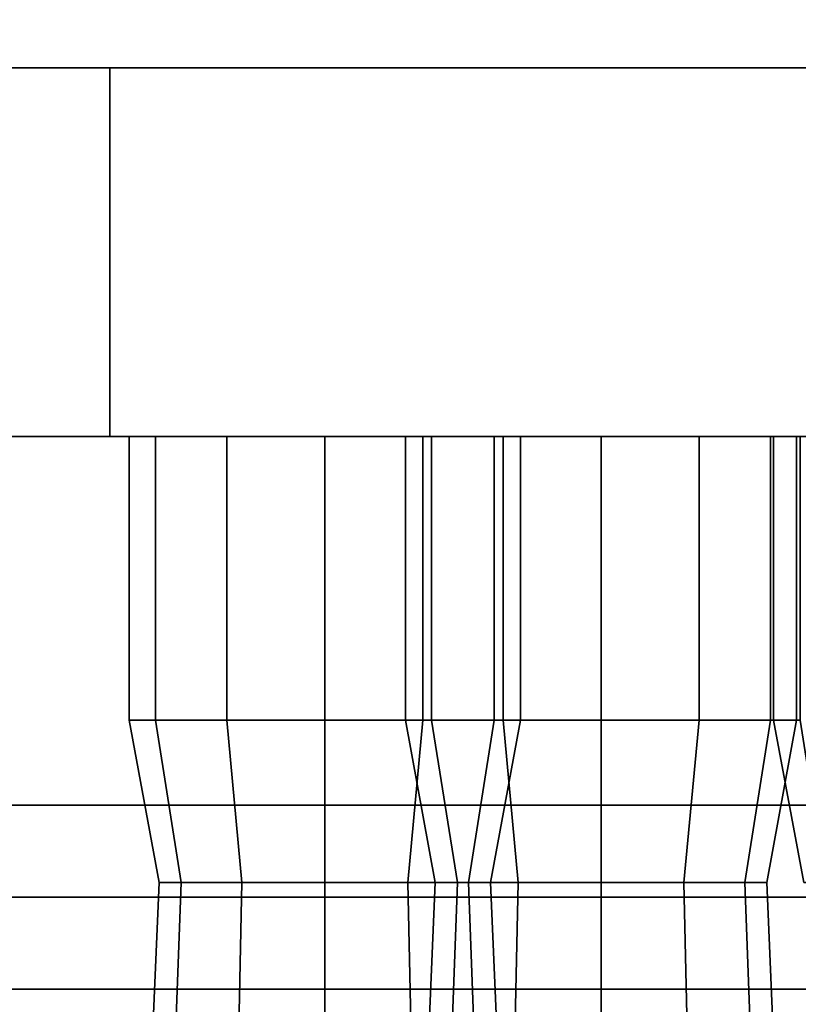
# Model space of a CAD drawing. Header units: metres. Extents: x 1.5 to 35.5, y 0 to 14.7.
# Tile 15 of 60: x 12.931 to 13.184, y 1.495 to 1.816. Entities that reach past the tile are written whole.
import ezdxf

# ---------------------------------------------------------------- set-up
doc = ezdxf.new("R2010")
doc.units = ezdxf.units.M
for name, color, linetype in [('FRAME', 8, 'Continuous'), ('GLASS', 5, 'Continuous'), ('PLASTER', 8, 'Continuous'), ('STUCCO', 8, 'Continuous')]:
    doc.layers.add(name, color=color, linetype=linetype)

msp = doc.modelspace()

# ---------------------------------------------------------------- linework, layer by layer
at = {"layer": 'FRAME'}
for points in [[(13.3667, 1.5), (11.9667, 1.5), (11.9667, 1.56), (13.3667, 1.56)], [(11.9667, 1.5), (13.3667, 1.5), (13.3667, 1.56), (11.9667, 1.56)], [(13.3667, 1.5), (11.9667, 1.5), (11.9667, 1.56), (13.3667, 1.56)], [(11.9667, 1.5), (13.3667, 1.5), (13.3667, 1.56), (11.9667, 1.56)]]:
    msp.add_lwpolyline(points, close=True, dxfattribs=at)
at = {"layer": 'GLASS'}
for points in [[(13.3367, 1.53), (11.9967, 1.53), (11.9967, 3.97), (13.3367, 3.97)], [(11.9967, 1.53), (13.3367, 1.53), (13.3367, 3.97), (11.9967, 3.97)], [(13.3367, 1.53), (11.9967, 1.53), (11.9967, 3.97), (13.3367, 3.97)], [(11.9967, 1.53), (13.3367, 1.53), (13.3367, 3.97), (11.9967, 3.97)]]:
    msp.add_lwpolyline(points, close=True, dxfattribs=at)
at = {"layer": 'PLASTER'}
for points in [[(13.3667, 0.9), (11.9667, 0.9), (11.9667, 1.5), (13.3667, 1.5)], [(11.9667, 0.9), (13.3667, 0.9), (13.3667, 1.5), (11.9667, 1.5)], [(13.3667, 0.9), (11.9667, 0.9), (11.9667, 1.5), (13.3667, 1.5)], [(11.9667, 0.9), (13.3667, 0.9), (13.3667, 1.5), (11.9667, 1.5)]]:
    msp.add_lwpolyline(points, close=True, dxfattribs=at)
at = {"layer": 'STUCCO'}
for points in [[(16, 1.68), (10.1, 1.68), (10.1, 1.8), (16, 1.8)], [(10.1, 1.68), (16, 1.68), (16, 1.8), (10.1, 1.8)], [(13.28, 1.68), (12.96, 1.68), (12.96, 1.8), (13.28, 1.8)], [(12.96, 1.68), (13.28, 1.68), (13.28, 1.8), (12.96, 1.8)], [(12.9748, 1.5876), (12.9663, 1.5876), (12.9663, 1.68), (12.9748, 1.68)], [(12.9663, 1.5876), (12.9748, 1.5876), (12.9748, 1.68), (12.9663, 1.68)], [(12.9981, 1.5876), (12.9748, 1.5876), (12.9748, 1.68), (12.9981, 1.68)], [(12.9748, 1.5876), (12.9981, 1.5876), (12.9981, 1.68), (12.9748, 1.68)], [(13.03, 1.5876), (12.9981, 1.5876), (12.9981, 1.68), (13.03, 1.68)], [(12.9981, 1.5876), (13.03, 1.5876), (13.03, 1.68), (12.9981, 1.68)], [(13.0619, 1.5876), (13.03, 1.5876), (13.03, 1.68), (13.0619, 1.68)], [(13.03, 1.5876), (13.0619, 1.5876), (13.0619, 1.68), (13.03, 1.68)], [(13.0648, 1.5876), (13.0563, 1.5876), (13.0563, 1.68), (13.0648, 1.68)], [(13.0563, 1.5876), (13.0648, 1.5876), (13.0648, 1.68), (13.0563, 1.68)], [(13.0648, 1.5876), (13.0563, 1.5876), (13.0563, 1.68), (13.0648, 1.68)], [(13.0563, 1.5876), (13.0648, 1.5876), (13.0648, 1.68), (13.0563, 1.68)], [(13.0648, 1.5876), (13.0563, 1.5876), (13.0563, 1.68), (13.0648, 1.68)], [(13.0563, 1.5876), (13.0648, 1.5876), (13.0648, 1.68), (13.0563, 1.68)], [(13.0648, 1.5876), (13.0563, 1.5876), (13.0563, 1.68), (13.0648, 1.68)], [(13.0563, 1.5876), (13.0648, 1.5876), (13.0648, 1.68), (13.0563, 1.68)], [(13.0648, 1.5876), (13.0563, 1.5876), (13.0563, 1.68), (13.0648, 1.68)], [(13.0563, 1.5876), (13.0648, 1.5876), (13.0648, 1.68), (13.0563, 1.68)], [(13.0648, 1.5876), (13.0563, 1.5876), (13.0563, 1.68), (13.0648, 1.68)], [(13.0563, 1.5876), (13.0648, 1.5876), (13.0648, 1.68), (13.0563, 1.68)], [(13.0648, 1.5876), (13.0563, 1.5876), (13.0563, 1.68), (13.0648, 1.68)], [(13.0563, 1.5876), (13.0648, 1.5876), (13.0648, 1.68), (13.0563, 1.68)], [(13.0648, 1.5876), (13.0563, 1.5876), (13.0563, 1.68), (13.0648, 1.68)], [(13.0563, 1.5876), (13.0648, 1.5876), (13.0648, 1.68), (13.0563, 1.68)], [(13.0648, 1.5876), (13.0563, 1.5876), (13.0563, 1.68), (13.0648, 1.68)], [(13.0563, 1.5876), (13.0648, 1.5876), (13.0648, 1.68), (13.0563, 1.68)], [(13.0648, 1.5876), (13.0563, 1.5876), (13.0563, 1.68), (13.0648, 1.68)], [(13.0563, 1.5876), (13.0648, 1.5876), (13.0648, 1.68), (13.0563, 1.68)], [(13.0648, 1.5876), (13.0563, 1.5876), (13.0563, 1.68), (13.0648, 1.68)], [(13.0563, 1.5876), (13.0648, 1.5876), (13.0648, 1.68), (13.0563, 1.68)], [(13.0648, 1.5876), (13.0563, 1.5876), (13.0563, 1.68), (13.0648, 1.68)], [(13.0563, 1.5876), (13.0648, 1.5876), (13.0648, 1.68), (13.0563, 1.68)], [(13.0648, 1.5876), (13.0563, 1.5876), (13.0563, 1.68), (13.0648, 1.68)], [(13.0563, 1.5876), (13.0648, 1.5876), (13.0648, 1.68), (13.0563, 1.68)], [(13.0648, 1.5876), (13.0563, 1.5876), (13.0563, 1.68), (13.0648, 1.68)], [(13.0563, 1.5876), (13.0648, 1.5876), (13.0648, 1.68), (13.0563, 1.68)], [(13.0852, 1.5876), (13.0619, 1.5876), (13.0619, 1.68), (13.0852, 1.68)], [(13.0619, 1.5876), (13.0852, 1.5876), (13.0852, 1.68), (13.0619, 1.68)], [(13.0881, 1.5876), (13.0648, 1.5876), (13.0648, 1.68), (13.0881, 1.68)], [(13.0648, 1.5876), (13.0881, 1.5876), (13.0881, 1.68), (13.0648, 1.68)], [(13.0881, 1.5876), (13.0648, 1.5876), (13.0648, 1.68), (13.0881, 1.68)], [(13.0648, 1.5876), (13.0881, 1.5876), (13.0881, 1.68), (13.0648, 1.68)], [(13.0881, 1.5876), (13.0648, 1.5876), (13.0648, 1.68), (13.0881, 1.68)], [(13.0648, 1.5876), (13.0881, 1.5876), (13.0881, 1.68), (13.0648, 1.68)], [(13.0881, 1.5876), (13.0648, 1.5876), (13.0648, 1.68), (13.0881, 1.68)], [(13.0648, 1.5876), (13.0881, 1.5876), (13.0881, 1.68), (13.0648, 1.68)], [(13.0881, 1.5876), (13.0648, 1.5876), (13.0648, 1.68), (13.0881, 1.68)], [(13.0648, 1.5876), (13.0881, 1.5876), (13.0881, 1.68), (13.0648, 1.68)], [(13.0881, 1.5876), (13.0648, 1.5876), (13.0648, 1.68), (13.0881, 1.68)], [(13.0648, 1.5876), (13.0881, 1.5876), (13.0881, 1.68), (13.0648, 1.68)], [(13.0881, 1.5876), (13.0648, 1.5876), (13.0648, 1.68), (13.0881, 1.68)], [(13.0648, 1.5876), (13.0881, 1.5876), (13.0881, 1.68), (13.0648, 1.68)], [(13.0881, 1.5876), (13.0648, 1.5876), (13.0648, 1.68), (13.0881, 1.68)], [(13.0648, 1.5876), (13.0881, 1.5876), (13.0881, 1.68), (13.0648, 1.68)], [(13.0881, 1.5876), (13.0648, 1.5876), (13.0648, 1.68), (13.0881, 1.68)], [(13.0648, 1.5876), (13.0881, 1.5876), (13.0881, 1.68), (13.0648, 1.68)], [(13.0881, 1.5876), (13.0648, 1.5876), (13.0648, 1.68), (13.0881, 1.68)], [(13.0648, 1.5876), (13.0881, 1.5876), (13.0881, 1.68), (13.0648, 1.68)], [(13.0881, 1.5876), (13.0648, 1.5876), (13.0648, 1.68), (13.0881, 1.68)], [(13.0648, 1.5876), (13.0881, 1.5876), (13.0881, 1.68), (13.0648, 1.68)], [(13.0881, 1.5876), (13.0648, 1.5876), (13.0648, 1.68), (13.0881, 1.68)], [(13.0648, 1.5876), (13.0881, 1.5876), (13.0881, 1.68), (13.0648, 1.68)], [(13.0881, 1.5876), (13.0648, 1.5876), (13.0648, 1.68), (13.0881, 1.68)], [(13.0648, 1.5876), (13.0881, 1.5876), (13.0881, 1.68), (13.0648, 1.68)], [(13.0881, 1.5876), (13.0648, 1.5876), (13.0648, 1.68), (13.0881, 1.68)], [(13.0648, 1.5876), (13.0881, 1.5876), (13.0881, 1.68), (13.0648, 1.68)], [(13.0938, 1.5876), (13.0852, 1.5876), (13.0852, 1.68), (13.0938, 1.68)], [(13.0852, 1.5876), (13.0938, 1.5876), (13.0938, 1.68), (13.0852, 1.68)], [(13.12, 1.5876), (13.0881, 1.5876), (13.0881, 1.68), (13.12, 1.68)], [(13.0881, 1.5876), (13.12, 1.5876), (13.12, 1.68), (13.0881, 1.68)], [(13.12, 1.5876), (13.0881, 1.5876), (13.0881, 1.68), (13.12, 1.68)], [(13.0881, 1.5876), (13.12, 1.5876), (13.12, 1.68), (13.0881, 1.68)], [(13.12, 1.5876), (13.0881, 1.5876), (13.0881, 1.68), (13.12, 1.68)], [(13.0881, 1.5876), (13.12, 1.5876), (13.12, 1.68), (13.0881, 1.68)], [(13.12, 1.5876), (13.0881, 1.5876), (13.0881, 1.68), (13.12, 1.68)], [(13.0881, 1.5876), (13.12, 1.5876), (13.12, 1.68), (13.0881, 1.68)], [(13.12, 1.5876), (13.0881, 1.5876), (13.0881, 1.68), (13.12, 1.68)], [(13.0881, 1.5876), (13.12, 1.5876), (13.12, 1.68), (13.0881, 1.68)], [(13.12, 1.5876), (13.0881, 1.5876), (13.0881, 1.68), (13.12, 1.68)], [(13.0881, 1.5876), (13.12, 1.5876), (13.12, 1.68), (13.0881, 1.68)], [(13.12, 1.5876), (13.0881, 1.5876), (13.0881, 1.68), (13.12, 1.68)], [(13.0881, 1.5876), (13.12, 1.5876), (13.12, 1.68), (13.0881, 1.68)], [(13.12, 1.5876), (13.0881, 1.5876), (13.0881, 1.68), (13.12, 1.68)], [(13.0881, 1.5876), (13.12, 1.5876), (13.12, 1.68), (13.0881, 1.68)], [(13.12, 1.5876), (13.0881, 1.5876), (13.0881, 1.68), (13.12, 1.68)], [(13.0881, 1.5876), (13.12, 1.5876), (13.12, 1.68), (13.0881, 1.68)], [(13.12, 1.5876), (13.0881, 1.5876), (13.0881, 1.68), (13.12, 1.68)], [(13.0881, 1.5876), (13.12, 1.5876), (13.12, 1.68), (13.0881, 1.68)], [(13.12, 1.5876), (13.0881, 1.5876), (13.0881, 1.68), (13.12, 1.68)], [(13.0881, 1.5876), (13.12, 1.5876), (13.12, 1.68), (13.0881, 1.68)], [(13.12, 1.5876), (13.0881, 1.5876), (13.0881, 1.68), (13.12, 1.68)], [(13.0881, 1.5876), (13.12, 1.5876), (13.12, 1.68), (13.0881, 1.68)], [(13.12, 1.5876), (13.0881, 1.5876), (13.0881, 1.68), (13.12, 1.68)], [(13.0881, 1.5876), (13.12, 1.5876), (13.12, 1.68), (13.0881, 1.68)], [(13.12, 1.5876), (13.0881, 1.5876), (13.0881, 1.68), (13.12, 1.68)], [(13.0881, 1.5876), (13.12, 1.5876), (13.12, 1.68), (13.0881, 1.68)], [(13.1519, 1.5876), (13.12, 1.5876), (13.12, 1.68), (13.1519, 1.68)], [(13.12, 1.5876), (13.1519, 1.5876), (13.1519, 1.68), (13.12, 1.68)], [(13.1519, 1.5876), (13.12, 1.5876), (13.12, 1.68), (13.1519, 1.68)], [(13.12, 1.5876), (13.1519, 1.5876), (13.1519, 1.68), (13.12, 1.68)], [(13.1519, 1.5876), (13.12, 1.5876), (13.12, 1.68), (13.1519, 1.68)], [(13.12, 1.5876), (13.1519, 1.5876), (13.1519, 1.68), (13.12, 1.68)], [(13.1519, 1.5876), (13.12, 1.5876), (13.12, 1.68), (13.1519, 1.68)], [(13.12, 1.5876), (13.1519, 1.5876), (13.1519, 1.68), (13.12, 1.68)], [(13.1519, 1.5876), (13.12, 1.5876), (13.12, 1.68), (13.1519, 1.68)], [(13.12, 1.5876), (13.1519, 1.5876), (13.1519, 1.68), (13.12, 1.68)], [(13.1519, 1.5876), (13.12, 1.5876), (13.12, 1.68), (13.1519, 1.68)], [(13.12, 1.5876), (13.1519, 1.5876), (13.1519, 1.68), (13.12, 1.68)], [(13.1519, 1.5876), (13.12, 1.5876), (13.12, 1.68), (13.1519, 1.68)], [(13.12, 1.5876), (13.1519, 1.5876), (13.1519, 1.68), (13.12, 1.68)], [(13.1519, 1.5876), (13.12, 1.5876), (13.12, 1.68), (13.1519, 1.68)], [(13.12, 1.5876), (13.1519, 1.5876), (13.1519, 1.68), (13.12, 1.68)], [(13.1519, 1.5876), (13.12, 1.5876), (13.12, 1.68), (13.1519, 1.68)], [(13.12, 1.5876), (13.1519, 1.5876), (13.1519, 1.68), (13.12, 1.68)], [(13.1519, 1.5876), (13.12, 1.5876), (13.12, 1.68), (13.1519, 1.68)], [(13.12, 1.5876), (13.1519, 1.5876), (13.1519, 1.68), (13.12, 1.68)], [(13.1519, 1.5876), (13.12, 1.5876), (13.12, 1.68), (13.1519, 1.68)], [(13.12, 1.5876), (13.1519, 1.5876), (13.1519, 1.68), (13.12, 1.68)], [(13.1519, 1.5876), (13.12, 1.5876), (13.12, 1.68), (13.1519, 1.68)], [(13.12, 1.5876), (13.1519, 1.5876), (13.1519, 1.68), (13.12, 1.68)], [(13.1519, 1.5876), (13.12, 1.5876), (13.12, 1.68), (13.1519, 1.68)], [(13.12, 1.5876), (13.1519, 1.5876), (13.1519, 1.68), (13.12, 1.68)], [(13.1519, 1.5876), (13.12, 1.5876), (13.12, 1.68), (13.1519, 1.68)], [(13.12, 1.5876), (13.1519, 1.5876), (13.1519, 1.68), (13.12, 1.68)], [(13.1752, 1.5876), (13.1519, 1.5876), (13.1519, 1.68), (13.1752, 1.68)], [(13.1519, 1.5876), (13.1752, 1.5876), (13.1752, 1.68), (13.1519, 1.68)], [(13.1752, 1.5876), (13.1519, 1.5876), (13.1519, 1.68), (13.1752, 1.68)], [(13.1519, 1.5876), (13.1752, 1.5876), (13.1752, 1.68), (13.1519, 1.68)], [(13.1752, 1.5876), (13.1519, 1.5876), (13.1519, 1.68), (13.1752, 1.68)], [(13.1519, 1.5876), (13.1752, 1.5876), (13.1752, 1.68), (13.1519, 1.68)], [(13.1752, 1.5876), (13.1519, 1.5876), (13.1519, 1.68), (13.1752, 1.68)], [(13.1519, 1.5876), (13.1752, 1.5876), (13.1752, 1.68), (13.1519, 1.68)], [(13.1752, 1.5876), (13.1519, 1.5876), (13.1519, 1.68), (13.1752, 1.68)], [(13.1519, 1.5876), (13.1752, 1.5876), (13.1752, 1.68), (13.1519, 1.68)], [(13.1752, 1.5876), (13.1519, 1.5876), (13.1519, 1.68), (13.1752, 1.68)], [(13.1519, 1.5876), (13.1752, 1.5876), (13.1752, 1.68), (13.1519, 1.68)], [(13.1752, 1.5876), (13.1519, 1.5876), (13.1519, 1.68), (13.1752, 1.68)], [(13.1519, 1.5876), (13.1752, 1.5876), (13.1752, 1.68), (13.1519, 1.68)], [(13.1752, 1.5876), (13.1519, 1.5876), (13.1519, 1.68), (13.1752, 1.68)], [(13.1519, 1.5876), (13.1752, 1.5876), (13.1752, 1.68), (13.1519, 1.68)], [(13.1752, 1.5876), (13.1519, 1.5876), (13.1519, 1.68), (13.1752, 1.68)], [(13.1519, 1.5876), (13.1752, 1.5876), (13.1752, 1.68), (13.1519, 1.68)], [(13.1752, 1.5876), (13.1519, 1.5876), (13.1519, 1.68), (13.1752, 1.68)], [(13.1519, 1.5876), (13.1752, 1.5876), (13.1752, 1.68), (13.1519, 1.68)], [(13.1752, 1.5876), (13.1519, 1.5876), (13.1519, 1.68), (13.1752, 1.68)], [(13.1519, 1.5876), (13.1752, 1.5876), (13.1752, 1.68), (13.1519, 1.68)], [(13.1752, 1.5876), (13.1519, 1.5876), (13.1519, 1.68), (13.1752, 1.68)], [(13.1519, 1.5876), (13.1752, 1.5876), (13.1752, 1.68), (13.1519, 1.68)], [(13.1752, 1.5876), (13.1519, 1.5876), (13.1519, 1.68), (13.1752, 1.68)], [(13.1519, 1.5876), (13.1752, 1.5876), (13.1752, 1.68), (13.1519, 1.68)], [(13.1752, 1.5876), (13.1519, 1.5876), (13.1519, 1.68), (13.1752, 1.68)], [(13.1519, 1.5876), (13.1752, 1.5876), (13.1752, 1.68), (13.1519, 1.68)], [(13.1837, 1.5876), (13.1752, 1.5876), (13.1752, 1.68), (13.1837, 1.68)], [(13.1752, 1.5876), (13.1837, 1.5876), (13.1837, 1.68), (13.1752, 1.68)], [(13.1837, 1.5876), (13.1752, 1.5876), (13.1752, 1.68), (13.1837, 1.68)], [(13.1752, 1.5876), (13.1837, 1.5876), (13.1837, 1.68), (13.1752, 1.68)], [(13.1837, 1.5876), (13.1752, 1.5876), (13.1752, 1.68), (13.1837, 1.68)], [(13.1752, 1.5876), (13.1837, 1.5876), (13.1837, 1.68), (13.1752, 1.68)], [(13.1837, 1.5876), (13.1752, 1.5876), (13.1752, 1.68), (13.1837, 1.68)], [(13.1752, 1.5876), (13.1837, 1.5876), (13.1837, 1.68), (13.1752, 1.68)], [(13.1837, 1.5876), (13.1752, 1.5876), (13.1752, 1.68), (13.1837, 1.68)], [(13.1752, 1.5876), (13.1837, 1.5876), (13.1837, 1.68), (13.1752, 1.68)], [(13.1837, 1.5876), (13.1752, 1.5876), (13.1752, 1.68), (13.1837, 1.68)], [(13.1752, 1.5876), (13.1837, 1.5876), (13.1837, 1.68), (13.1752, 1.68)], [(13.1837, 1.5876), (13.1752, 1.5876), (13.1752, 1.68), (13.1837, 1.68)], [(13.1752, 1.5876), (13.1837, 1.5876), (13.1837, 1.68), (13.1752, 1.68)], [(13.1837, 1.5876), (13.1752, 1.5876), (13.1752, 1.68), (13.1837, 1.68)], [(13.1752, 1.5876), (13.1837, 1.5876), (13.1837, 1.68), (13.1752, 1.68)], [(13.1837, 1.5876), (13.1752, 1.5876), (13.1752, 1.68), (13.1837, 1.68)], [(13.1752, 1.5876), (13.1837, 1.5876), (13.1837, 1.68), (13.1752, 1.68)], [(13.1837, 1.5876), (13.1752, 1.5876), (13.1752, 1.68), (13.1837, 1.68)], [(13.1752, 1.5876), (13.1837, 1.5876), (13.1837, 1.68), (13.1752, 1.68)], [(13.1837, 1.5876), (13.1752, 1.5876), (13.1752, 1.68), (13.1837, 1.68)], [(13.1752, 1.5876), (13.1837, 1.5876), (13.1837, 1.68), (13.1752, 1.68)], [(13.1837, 1.5876), (13.1752, 1.5876), (13.1752, 1.68), (13.1837, 1.68)], [(13.1752, 1.5876), (13.1837, 1.5876), (13.1837, 1.68), (13.1752, 1.68)], [(13.1837, 1.5876), (13.1752, 1.5876), (13.1752, 1.68), (13.1837, 1.68)], [(13.1752, 1.5876), (13.1837, 1.5876), (13.1837, 1.68), (13.1752, 1.68)], [(13.1837, 1.5876), (13.1752, 1.5876), (13.1752, 1.68), (13.1837, 1.68)], [(13.1752, 1.5876), (13.1837, 1.5876), (13.1837, 1.68), (13.1752, 1.68)], [(13.1848, 1.5876), (13.1762, 1.5876), (13.1762, 1.68), (13.1848, 1.68)], [(13.1762, 1.5876), (13.1848, 1.5876), (13.1848, 1.68), (13.1762, 1.68)], [(12.9832, 1.5348), (12.976, 1.5348), (12.9663, 1.5876), (12.9748, 1.5876)], [(12.976, 1.5348), (12.9832, 1.5348), (12.9748, 1.5876), (12.9663, 1.5876)], [(13.003, 1.5348), (12.9832, 1.5348), (12.9748, 1.5876), (12.9981, 1.5876)], [(12.9832, 1.5348), (13.003, 1.5348), (12.9981, 1.5876), (12.9748, 1.5876)], [(13.03, 1.5348), (13.003, 1.5348), (12.9981, 1.5876), (13.03, 1.5876)], [(13.003, 1.5348), (13.03, 1.5348), (13.03, 1.5876), (12.9981, 1.5876)], [(13.057, 1.5348), (13.03, 1.5348), (13.03, 1.5876), (13.0619, 1.5876)], [(13.03, 1.5348), (13.057, 1.5348), (13.0619, 1.5876), (13.03, 1.5876)], [(13.0732, 1.5348), (13.066, 1.5348), (13.0563, 1.5876), (13.0648, 1.5876)], [(13.066, 1.5348), (13.0732, 1.5348), (13.0648, 1.5876), (13.0563, 1.5876)], [(13.0732, 1.5348), (13.066, 1.5348), (13.0563, 1.5876), (13.0648, 1.5876)], [(13.066, 1.5348), (13.0732, 1.5348), (13.0648, 1.5876), (13.0563, 1.5876)], [(13.0732, 1.5348), (13.066, 1.5348), (13.0563, 1.5876), (13.0648, 1.5876)], [(13.066, 1.5348), (13.0732, 1.5348), (13.0648, 1.5876), (13.0563, 1.5876)], [(13.0732, 1.5348), (13.066, 1.5348), (13.0563, 1.5876), (13.0648, 1.5876)], [(13.066, 1.5348), (13.0732, 1.5348), (13.0648, 1.5876), (13.0563, 1.5876)], [(13.0732, 1.5348), (13.066, 1.5348), (13.0563, 1.5876), (13.0648, 1.5876)], [(13.066, 1.5348), (13.0732, 1.5348), (13.0648, 1.5876), (13.0563, 1.5876)], [(13.0732, 1.5348), (13.066, 1.5348), (13.0563, 1.5876), (13.0648, 1.5876)], [(13.066, 1.5348), (13.0732, 1.5348), (13.0648, 1.5876), (13.0563, 1.5876)], [(13.0732, 1.5348), (13.066, 1.5348), (13.0563, 1.5876), (13.0648, 1.5876)], [(13.066, 1.5348), (13.0732, 1.5348), (13.0648, 1.5876), (13.0563, 1.5876)], [(13.0732, 1.5348), (13.066, 1.5348), (13.0563, 1.5876), (13.0648, 1.5876)], [(13.066, 1.5348), (13.0732, 1.5348), (13.0648, 1.5876), (13.0563, 1.5876)], [(13.0732, 1.5348), (13.066, 1.5348), (13.0563, 1.5876), (13.0648, 1.5876)], [(13.066, 1.5348), (13.0732, 1.5348), (13.0648, 1.5876), (13.0563, 1.5876)], [(13.0732, 1.5348), (13.066, 1.5348), (13.0563, 1.5876), (13.0648, 1.5876)], [(13.066, 1.5348), (13.0732, 1.5348), (13.0648, 1.5876), (13.0563, 1.5876)], [(13.0732, 1.5348), (13.066, 1.5348), (13.0563, 1.5876), (13.0648, 1.5876)], [(13.066, 1.5348), (13.0732, 1.5348), (13.0648, 1.5876), (13.0563, 1.5876)], [(13.0732, 1.5348), (13.066, 1.5348), (13.0563, 1.5876), (13.0648, 1.5876)], [(13.066, 1.5348), (13.0732, 1.5348), (13.0648, 1.5876), (13.0563, 1.5876)], [(13.0732, 1.5348), (13.066, 1.5348), (13.0563, 1.5876), (13.0648, 1.5876)], [(13.066, 1.5348), (13.0732, 1.5348), (13.0648, 1.5876), (13.0563, 1.5876)], [(13.0732, 1.5348), (13.066, 1.5348), (13.0563, 1.5876), (13.0648, 1.5876)], [(13.066, 1.5348), (13.0732, 1.5348), (13.0648, 1.5876), (13.0563, 1.5876)], [(13.0768, 1.5348), (13.057, 1.5348), (13.0619, 1.5876), (13.0852, 1.5876)], [(13.057, 1.5348), (13.0768, 1.5348), (13.0852, 1.5876), (13.0619, 1.5876)], [(13.093, 1.5348), (13.0732, 1.5348), (13.0648, 1.5876), (13.0881, 1.5876)], [(13.0732, 1.5348), (13.093, 1.5348), (13.0881, 1.5876), (13.0648, 1.5876)], [(13.093, 1.5348), (13.0732, 1.5348), (13.0648, 1.5876), (13.0881, 1.5876)], [(13.0732, 1.5348), (13.093, 1.5348), (13.0881, 1.5876), (13.0648, 1.5876)], [(13.093, 1.5348), (13.0732, 1.5348), (13.0648, 1.5876), (13.0881, 1.5876)], [(13.0732, 1.5348), (13.093, 1.5348), (13.0881, 1.5876), (13.0648, 1.5876)], [(13.093, 1.5348), (13.0732, 1.5348), (13.0648, 1.5876), (13.0881, 1.5876)], [(13.0732, 1.5348), (13.093, 1.5348), (13.0881, 1.5876), (13.0648, 1.5876)], [(13.093, 1.5348), (13.0732, 1.5348), (13.0648, 1.5876), (13.0881, 1.5876)], [(13.0732, 1.5348), (13.093, 1.5348), (13.0881, 1.5876), (13.0648, 1.5876)], [(13.093, 1.5348), (13.0732, 1.5348), (13.0648, 1.5876), (13.0881, 1.5876)], [(13.0732, 1.5348), (13.093, 1.5348), (13.0881, 1.5876), (13.0648, 1.5876)], [(13.093, 1.5348), (13.0732, 1.5348), (13.0648, 1.5876), (13.0881, 1.5876)], [(13.0732, 1.5348), (13.093, 1.5348), (13.0881, 1.5876), (13.0648, 1.5876)], [(13.093, 1.5348), (13.0732, 1.5348), (13.0648, 1.5876), (13.0881, 1.5876)], [(13.0732, 1.5348), (13.093, 1.5348), (13.0881, 1.5876), (13.0648, 1.5876)], [(13.093, 1.5348), (13.0732, 1.5348), (13.0648, 1.5876), (13.0881, 1.5876)], [(13.0732, 1.5348), (13.093, 1.5348), (13.0881, 1.5876), (13.0648, 1.5876)], [(13.093, 1.5348), (13.0732, 1.5348), (13.0648, 1.5876), (13.0881, 1.5876)], [(13.0732, 1.5348), (13.093, 1.5348), (13.0881, 1.5876), (13.0648, 1.5876)], [(13.093, 1.5348), (13.0732, 1.5348), (13.0648, 1.5876), (13.0881, 1.5876)], [(13.0732, 1.5348), (13.093, 1.5348), (13.0881, 1.5876), (13.0648, 1.5876)], [(13.093, 1.5348), (13.0732, 1.5348), (13.0648, 1.5876), (13.0881, 1.5876)], [(13.0732, 1.5348), (13.093, 1.5348), (13.0881, 1.5876), (13.0648, 1.5876)], [(13.093, 1.5348), (13.0732, 1.5348), (13.0648, 1.5876), (13.0881, 1.5876)], [(13.0732, 1.5348), (13.093, 1.5348), (13.0881, 1.5876), (13.0648, 1.5876)], [(13.093, 1.5348), (13.0732, 1.5348), (13.0648, 1.5876), (13.0881, 1.5876)], [(13.0732, 1.5348), (13.093, 1.5348), (13.0881, 1.5876), (13.0648, 1.5876)], [(13.084, 1.5348), (13.0768, 1.5348), (13.0852, 1.5876), (13.0938, 1.5876)], [(13.0768, 1.5348), (13.084, 1.5348), (13.0938, 1.5876), (13.0852, 1.5876)], [(13.12, 1.5348), (13.093, 1.5348), (13.0881, 1.5876), (13.12, 1.5876)], [(13.093, 1.5348), (13.12, 1.5348), (13.12, 1.5876), (13.0881, 1.5876)], [(13.12, 1.5348), (13.093, 1.5348), (13.0881, 1.5876), (13.12, 1.5876)], [(13.093, 1.5348), (13.12, 1.5348), (13.12, 1.5876), (13.0881, 1.5876)], [(13.12, 1.5348), (13.093, 1.5348), (13.0881, 1.5876), (13.12, 1.5876)], [(13.093, 1.5348), (13.12, 1.5348), (13.12, 1.5876), (13.0881, 1.5876)], [(13.12, 1.5348), (13.093, 1.5348), (13.0881, 1.5876), (13.12, 1.5876)], [(13.093, 1.5348), (13.12, 1.5348), (13.12, 1.5876), (13.0881, 1.5876)], [(13.12, 1.5348), (13.093, 1.5348), (13.0881, 1.5876), (13.12, 1.5876)], [(13.093, 1.5348), (13.12, 1.5348), (13.12, 1.5876), (13.0881, 1.5876)], [(13.12, 1.5348), (13.093, 1.5348), (13.0881, 1.5876), (13.12, 1.5876)], [(13.093, 1.5348), (13.12, 1.5348), (13.12, 1.5876), (13.0881, 1.5876)], [(13.12, 1.5348), (13.093, 1.5348), (13.0881, 1.5876), (13.12, 1.5876)], [(13.093, 1.5348), (13.12, 1.5348), (13.12, 1.5876), (13.0881, 1.5876)], [(13.12, 1.5348), (13.093, 1.5348), (13.0881, 1.5876), (13.12, 1.5876)], [(13.093, 1.5348), (13.12, 1.5348), (13.12, 1.5876), (13.0881, 1.5876)], [(13.12, 1.5348), (13.093, 1.5348), (13.0881, 1.5876), (13.12, 1.5876)], [(13.093, 1.5348), (13.12, 1.5348), (13.12, 1.5876), (13.0881, 1.5876)], [(13.12, 1.5348), (13.093, 1.5348), (13.0881, 1.5876), (13.12, 1.5876)], [(13.093, 1.5348), (13.12, 1.5348), (13.12, 1.5876), (13.0881, 1.5876)], [(13.12, 1.5348), (13.093, 1.5348), (13.0881, 1.5876), (13.12, 1.5876)], [(13.093, 1.5348), (13.12, 1.5348), (13.12, 1.5876), (13.0881, 1.5876)], [(13.12, 1.5348), (13.093, 1.5348), (13.0881, 1.5876), (13.12, 1.5876)], [(13.093, 1.5348), (13.12, 1.5348), (13.12, 1.5876), (13.0881, 1.5876)], [(13.12, 1.5348), (13.093, 1.5348), (13.0881, 1.5876), (13.12, 1.5876)], [(13.093, 1.5348), (13.12, 1.5348), (13.12, 1.5876), (13.0881, 1.5876)], [(13.12, 1.5348), (13.093, 1.5348), (13.0881, 1.5876), (13.12, 1.5876)], [(13.093, 1.5348), (13.12, 1.5348), (13.12, 1.5876), (13.0881, 1.5876)], [(13.147, 1.5348), (13.12, 1.5348), (13.12, 1.5876), (13.1519, 1.5876)], [(13.12, 1.5348), (13.147, 1.5348), (13.1519, 1.5876), (13.12, 1.5876)], [(13.147, 1.5348), (13.12, 1.5348), (13.12, 1.5876), (13.1519, 1.5876)], [(13.12, 1.5348), (13.147, 1.5348), (13.1519, 1.5876), (13.12, 1.5876)], [(13.147, 1.5348), (13.12, 1.5348), (13.12, 1.5876), (13.1519, 1.5876)], [(13.12, 1.5348), (13.147, 1.5348), (13.1519, 1.5876), (13.12, 1.5876)], [(13.147, 1.5348), (13.12, 1.5348), (13.12, 1.5876), (13.1519, 1.5876)], [(13.12, 1.5348), (13.147, 1.5348), (13.1519, 1.5876), (13.12, 1.5876)], [(13.147, 1.5348), (13.12, 1.5348), (13.12, 1.5876), (13.1519, 1.5876)], [(13.12, 1.5348), (13.147, 1.5348), (13.1519, 1.5876), (13.12, 1.5876)], [(13.147, 1.5348), (13.12, 1.5348), (13.12, 1.5876), (13.1519, 1.5876)], [(13.12, 1.5348), (13.147, 1.5348), (13.1519, 1.5876), (13.12, 1.5876)], [(13.147, 1.5348), (13.12, 1.5348), (13.12, 1.5876), (13.1519, 1.5876)], [(13.12, 1.5348), (13.147, 1.5348), (13.1519, 1.5876), (13.12, 1.5876)], [(13.147, 1.5348), (13.12, 1.5348), (13.12, 1.5876), (13.1519, 1.5876)], [(13.12, 1.5348), (13.147, 1.5348), (13.1519, 1.5876), (13.12, 1.5876)], [(13.147, 1.5348), (13.12, 1.5348), (13.12, 1.5876), (13.1519, 1.5876)], [(13.12, 1.5348), (13.147, 1.5348), (13.1519, 1.5876), (13.12, 1.5876)], [(13.147, 1.5348), (13.12, 1.5348), (13.12, 1.5876), (13.1519, 1.5876)], [(13.12, 1.5348), (13.147, 1.5348), (13.1519, 1.5876), (13.12, 1.5876)], [(13.147, 1.5348), (13.12, 1.5348), (13.12, 1.5876), (13.1519, 1.5876)], [(13.12, 1.5348), (13.147, 1.5348), (13.1519, 1.5876), (13.12, 1.5876)], [(13.147, 1.5348), (13.12, 1.5348), (13.12, 1.5876), (13.1519, 1.5876)], [(13.12, 1.5348), (13.147, 1.5348), (13.1519, 1.5876), (13.12, 1.5876)], [(13.147, 1.5348), (13.12, 1.5348), (13.12, 1.5876), (13.1519, 1.5876)], [(13.12, 1.5348), (13.147, 1.5348), (13.1519, 1.5876), (13.12, 1.5876)], [(13.147, 1.5348), (13.12, 1.5348), (13.12, 1.5876), (13.1519, 1.5876)], [(13.12, 1.5348), (13.147, 1.5348), (13.1519, 1.5876), (13.12, 1.5876)], [(13.1668, 1.5348), (13.147, 1.5348), (13.1519, 1.5876), (13.1752, 1.5876)], [(13.147, 1.5348), (13.1668, 1.5348), (13.1752, 1.5876), (13.1519, 1.5876)], [(13.1668, 1.5348), (13.147, 1.5348), (13.1519, 1.5876), (13.1752, 1.5876)], [(13.147, 1.5348), (13.1668, 1.5348), (13.1752, 1.5876), (13.1519, 1.5876)], [(13.1668, 1.5348), (13.147, 1.5348), (13.1519, 1.5876), (13.1752, 1.5876)], [(13.147, 1.5348), (13.1668, 1.5348), (13.1752, 1.5876), (13.1519, 1.5876)], [(13.1668, 1.5348), (13.147, 1.5348), (13.1519, 1.5876), (13.1752, 1.5876)], [(13.147, 1.5348), (13.1668, 1.5348), (13.1752, 1.5876), (13.1519, 1.5876)], [(13.1668, 1.5348), (13.147, 1.5348), (13.1519, 1.5876), (13.1752, 1.5876)], [(13.147, 1.5348), (13.1668, 1.5348), (13.1752, 1.5876), (13.1519, 1.5876)], [(13.1668, 1.5348), (13.147, 1.5348), (13.1519, 1.5876), (13.1752, 1.5876)], [(13.147, 1.5348), (13.1668, 1.5348), (13.1752, 1.5876), (13.1519, 1.5876)], [(13.1668, 1.5348), (13.147, 1.5348), (13.1519, 1.5876), (13.1752, 1.5876)], [(13.147, 1.5348), (13.1668, 1.5348), (13.1752, 1.5876), (13.1519, 1.5876)], [(13.1668, 1.5348), (13.147, 1.5348), (13.1519, 1.5876), (13.1752, 1.5876)], [(13.147, 1.5348), (13.1668, 1.5348), (13.1752, 1.5876), (13.1519, 1.5876)], [(13.1668, 1.5348), (13.147, 1.5348), (13.1519, 1.5876), (13.1752, 1.5876)], [(13.147, 1.5348), (13.1668, 1.5348), (13.1752, 1.5876), (13.1519, 1.5876)], [(13.1668, 1.5348), (13.147, 1.5348), (13.1519, 1.5876), (13.1752, 1.5876)], [(13.147, 1.5348), (13.1668, 1.5348), (13.1752, 1.5876), (13.1519, 1.5876)], [(13.1668, 1.5348), (13.147, 1.5348), (13.1519, 1.5876), (13.1752, 1.5876)], [(13.147, 1.5348), (13.1668, 1.5348), (13.1752, 1.5876), (13.1519, 1.5876)], [(13.1668, 1.5348), (13.147, 1.5348), (13.1519, 1.5876), (13.1752, 1.5876)], [(13.147, 1.5348), (13.1668, 1.5348), (13.1752, 1.5876), (13.1519, 1.5876)], [(13.1668, 1.5348), (13.147, 1.5348), (13.1519, 1.5876), (13.1752, 1.5876)], [(13.147, 1.5348), (13.1668, 1.5348), (13.1752, 1.5876), (13.1519, 1.5876)], [(13.1668, 1.5348), (13.147, 1.5348), (13.1519, 1.5876), (13.1752, 1.5876)], [(13.147, 1.5348), (13.1668, 1.5348), (13.1752, 1.5876), (13.1519, 1.5876)], [(13.174, 1.5348), (13.1668, 1.5348), (13.1752, 1.5876), (13.1837, 1.5876)], [(13.1668, 1.5348), (13.174, 1.5348), (13.1837, 1.5876), (13.1752, 1.5876)], [(13.174, 1.5348), (13.1668, 1.5348), (13.1752, 1.5876), (13.1837, 1.5876)], [(13.1668, 1.5348), (13.174, 1.5348), (13.1837, 1.5876), (13.1752, 1.5876)], [(13.174, 1.5348), (13.1668, 1.5348), (13.1752, 1.5876), (13.1837, 1.5876)], [(13.1668, 1.5348), (13.174, 1.5348), (13.1837, 1.5876), (13.1752, 1.5876)], [(13.174, 1.5348), (13.1668, 1.5348), (13.1752, 1.5876), (13.1837, 1.5876)], [(13.1668, 1.5348), (13.174, 1.5348), (13.1837, 1.5876), (13.1752, 1.5876)], [(13.174, 1.5348), (13.1668, 1.5348), (13.1752, 1.5876), (13.1837, 1.5876)], [(13.1668, 1.5348), (13.174, 1.5348), (13.1837, 1.5876), (13.1752, 1.5876)], [(13.174, 1.5348), (13.1668, 1.5348), (13.1752, 1.5876), (13.1837, 1.5876)], [(13.1668, 1.5348), (13.174, 1.5348), (13.1837, 1.5876), (13.1752, 1.5876)], [(13.174, 1.5348), (13.1668, 1.5348), (13.1752, 1.5876), (13.1837, 1.5876)], [(13.1668, 1.5348), (13.174, 1.5348), (13.1837, 1.5876), (13.1752, 1.5876)], [(13.174, 1.5348), (13.1668, 1.5348), (13.1752, 1.5876), (13.1837, 1.5876)], [(13.1668, 1.5348), (13.174, 1.5348), (13.1837, 1.5876), (13.1752, 1.5876)], [(13.174, 1.5348), (13.1668, 1.5348), (13.1752, 1.5876), (13.1837, 1.5876)], [(13.1668, 1.5348), (13.174, 1.5348), (13.1837, 1.5876), (13.1752, 1.5876)], [(13.174, 1.5348), (13.1668, 1.5348), (13.1752, 1.5876), (13.1837, 1.5876)], [(13.1668, 1.5348), (13.174, 1.5348), (13.1837, 1.5876), (13.1752, 1.5876)], [(13.174, 1.5348), (13.1668, 1.5348), (13.1752, 1.5876), (13.1837, 1.5876)], [(13.1668, 1.5348), (13.174, 1.5348), (13.1837, 1.5876), (13.1752, 1.5876)], [(13.174, 1.5348), (13.1668, 1.5348), (13.1752, 1.5876), (13.1837, 1.5876)], [(13.1668, 1.5348), (13.174, 1.5348), (13.1837, 1.5876), (13.1752, 1.5876)], [(13.174, 1.5348), (13.1668, 1.5348), (13.1752, 1.5876), (13.1837, 1.5876)], [(13.1668, 1.5348), (13.174, 1.5348), (13.1837, 1.5876), (13.1752, 1.5876)], [(13.174, 1.5348), (13.1668, 1.5348), (13.1752, 1.5876), (13.1837, 1.5876)], [(13.1668, 1.5348), (13.174, 1.5348), (13.1837, 1.5876), (13.1752, 1.5876)], [(13.1932, 1.5348), (13.186, 1.5348), (13.1762, 1.5876), (13.1848, 1.5876)], [(13.186, 1.5348), (13.1932, 1.5348), (13.1848, 1.5876), (13.1762, 1.5876)], [(12.9793, 1.4292), (12.9715, 1.4292), (12.976, 1.5348), (12.9832, 1.5348)], [(12.9715, 1.4292), (12.9793, 1.4292), (12.9832, 1.5348), (12.976, 1.5348)], [(13.0008, 1.4292), (12.9793, 1.4292), (12.9832, 1.5348), (13.003, 1.5348)], [(12.9793, 1.4292), (13.0008, 1.4292), (13.003, 1.5348), (12.9832, 1.5348)], [(13.03, 1.4292), (13.0008, 1.4292), (13.003, 1.5348), (13.03, 1.5348)], [(13.0008, 1.4292), (13.03, 1.4292), (13.03, 1.5348), (13.003, 1.5348)], [(13.0593, 1.4292), (13.03, 1.4292), (13.03, 1.5348), (13.057, 1.5348)], [(13.03, 1.4292), (13.0593, 1.4292), (13.057, 1.5348), (13.03, 1.5348)], [(13.0807, 1.4292), (13.0593, 1.4292), (13.057, 1.5348), (13.0768, 1.5348)], [(13.0593, 1.4292), (13.0807, 1.4292), (13.0768, 1.5348), (13.057, 1.5348)], [(13.0693, 1.4292), (13.0615, 1.4292), (13.066, 1.5348), (13.0732, 1.5348)], [(13.0615, 1.4292), (13.0693, 1.4292), (13.0732, 1.5348), (13.066, 1.5348)], [(13.0693, 1.4292), (13.0615, 1.4292), (13.066, 1.5348), (13.0732, 1.5348)], [(13.0615, 1.4292), (13.0693, 1.4292), (13.0732, 1.5348), (13.066, 1.5348)], [(13.0693, 1.4292), (13.0615, 1.4292), (13.066, 1.5348), (13.0732, 1.5348)], [(13.0615, 1.4292), (13.0693, 1.4292), (13.0732, 1.5348), (13.066, 1.5348)], [(13.0693, 1.4292), (13.0615, 1.4292), (13.066, 1.5348), (13.0732, 1.5348)], [(13.0615, 1.4292), (13.0693, 1.4292), (13.0732, 1.5348), (13.066, 1.5348)], [(13.0693, 1.4292), (13.0615, 1.4292), (13.066, 1.5348), (13.0732, 1.5348)], [(13.0615, 1.4292), (13.0693, 1.4292), (13.0732, 1.5348), (13.066, 1.5348)], [(13.0693, 1.4292), (13.0615, 1.4292), (13.066, 1.5348), (13.0732, 1.5348)], [(13.0615, 1.4292), (13.0693, 1.4292), (13.0732, 1.5348), (13.066, 1.5348)], [(13.0693, 1.4292), (13.0615, 1.4292), (13.066, 1.5348), (13.0732, 1.5348)], [(13.0615, 1.4292), (13.0693, 1.4292), (13.0732, 1.5348), (13.066, 1.5348)], [(13.0693, 1.4292), (13.0615, 1.4292), (13.066, 1.5348), (13.0732, 1.5348)], [(13.0615, 1.4292), (13.0693, 1.4292), (13.0732, 1.5348), (13.066, 1.5348)], [(13.0693, 1.4292), (13.0615, 1.4292), (13.066, 1.5348), (13.0732, 1.5348)], [(13.0615, 1.4292), (13.0693, 1.4292), (13.0732, 1.5348), (13.066, 1.5348)], [(13.0693, 1.4292), (13.0615, 1.4292), (13.066, 1.5348), (13.0732, 1.5348)], [(13.0615, 1.4292), (13.0693, 1.4292), (13.0732, 1.5348), (13.066, 1.5348)], [(13.0693, 1.4292), (13.0615, 1.4292), (13.066, 1.5348), (13.0732, 1.5348)], [(13.0615, 1.4292), (13.0693, 1.4292), (13.0732, 1.5348), (13.066, 1.5348)], [(13.0693, 1.4292), (13.0615, 1.4292), (13.066, 1.5348), (13.0732, 1.5348)], [(13.0615, 1.4292), (13.0693, 1.4292), (13.0732, 1.5348), (13.066, 1.5348)], [(13.0693, 1.4292), (13.0615, 1.4292), (13.066, 1.5348), (13.0732, 1.5348)], [(13.0615, 1.4292), (13.0693, 1.4292), (13.0732, 1.5348), (13.066, 1.5348)], [(13.0693, 1.4292), (13.0615, 1.4292), (13.066, 1.5348), (13.0732, 1.5348)], [(13.0615, 1.4292), (13.0693, 1.4292), (13.0732, 1.5348), (13.066, 1.5348)], [(13.0907, 1.4292), (13.0693, 1.4292), (13.0732, 1.5348), (13.093, 1.5348)], [(13.0693, 1.4292), (13.0907, 1.4292), (13.093, 1.5348), (13.0732, 1.5348)], [(13.0907, 1.4292), (13.0693, 1.4292), (13.0732, 1.5348), (13.093, 1.5348)], [(13.0693, 1.4292), (13.0907, 1.4292), (13.093, 1.5348), (13.0732, 1.5348)], [(13.0907, 1.4292), (13.0693, 1.4292), (13.0732, 1.5348), (13.093, 1.5348)], [(13.0693, 1.4292), (13.0907, 1.4292), (13.093, 1.5348), (13.0732, 1.5348)], [(13.0907, 1.4292), (13.0693, 1.4292), (13.0732, 1.5348), (13.093, 1.5348)], [(13.0693, 1.4292), (13.0907, 1.4292), (13.093, 1.5348), (13.0732, 1.5348)], [(13.0907, 1.4292), (13.0693, 1.4292), (13.0732, 1.5348), (13.093, 1.5348)], [(13.0693, 1.4292), (13.0907, 1.4292), (13.093, 1.5348), (13.0732, 1.5348)], [(13.0907, 1.4292), (13.0693, 1.4292), (13.0732, 1.5348), (13.093, 1.5348)], [(13.0693, 1.4292), (13.0907, 1.4292), (13.093, 1.5348), (13.0732, 1.5348)], [(13.0907, 1.4292), (13.0693, 1.4292), (13.0732, 1.5348), (13.093, 1.5348)], [(13.0693, 1.4292), (13.0907, 1.4292), (13.093, 1.5348), (13.0732, 1.5348)], [(13.0907, 1.4292), (13.0693, 1.4292), (13.0732, 1.5348), (13.093, 1.5348)], [(13.0693, 1.4292), (13.0907, 1.4292), (13.093, 1.5348), (13.0732, 1.5348)], [(13.0907, 1.4292), (13.0693, 1.4292), (13.0732, 1.5348), (13.093, 1.5348)], [(13.0693, 1.4292), (13.0907, 1.4292), (13.093, 1.5348), (13.0732, 1.5348)], [(13.0907, 1.4292), (13.0693, 1.4292), (13.0732, 1.5348), (13.093, 1.5348)], [(13.0693, 1.4292), (13.0907, 1.4292), (13.093, 1.5348), (13.0732, 1.5348)], [(13.0907, 1.4292), (13.0693, 1.4292), (13.0732, 1.5348), (13.093, 1.5348)], [(13.0693, 1.4292), (13.0907, 1.4292), (13.093, 1.5348), (13.0732, 1.5348)], [(13.0907, 1.4292), (13.0693, 1.4292), (13.0732, 1.5348), (13.093, 1.5348)], [(13.0693, 1.4292), (13.0907, 1.4292), (13.093, 1.5348), (13.0732, 1.5348)], [(13.0907, 1.4292), (13.0693, 1.4292), (13.0732, 1.5348), (13.093, 1.5348)], [(13.0693, 1.4292), (13.0907, 1.4292), (13.093, 1.5348), (13.0732, 1.5348)], [(13.0907, 1.4292), (13.0693, 1.4292), (13.0732, 1.5348), (13.093, 1.5348)], [(13.0693, 1.4292), (13.0907, 1.4292), (13.093, 1.5348), (13.0732, 1.5348)], [(13.0885, 1.4292), (13.0807, 1.4292), (13.0768, 1.5348), (13.084, 1.5348)], [(13.0807, 1.4292), (13.0885, 1.4292), (13.084, 1.5348), (13.0768, 1.5348)], [(13.12, 1.4292), (13.0907, 1.4292), (13.093, 1.5348), (13.12, 1.5348)], [(13.0907, 1.4292), (13.12, 1.4292), (13.12, 1.5348), (13.093, 1.5348)], [(13.12, 1.4292), (13.0907, 1.4292), (13.093, 1.5348), (13.12, 1.5348)], [(13.0907, 1.4292), (13.12, 1.4292), (13.12, 1.5348), (13.093, 1.5348)], [(13.12, 1.4292), (13.0907, 1.4292), (13.093, 1.5348), (13.12, 1.5348)], [(13.0907, 1.4292), (13.12, 1.4292), (13.12, 1.5348), (13.093, 1.5348)], [(13.12, 1.4292), (13.0907, 1.4292), (13.093, 1.5348), (13.12, 1.5348)], [(13.0907, 1.4292), (13.12, 1.4292), (13.12, 1.5348), (13.093, 1.5348)], [(13.12, 1.4292), (13.0907, 1.4292), (13.093, 1.5348), (13.12, 1.5348)], [(13.0907, 1.4292), (13.12, 1.4292), (13.12, 1.5348), (13.093, 1.5348)], [(13.12, 1.4292), (13.0907, 1.4292), (13.093, 1.5348), (13.12, 1.5348)], [(13.0907, 1.4292), (13.12, 1.4292), (13.12, 1.5348), (13.093, 1.5348)], [(13.12, 1.4292), (13.0907, 1.4292), (13.093, 1.5348), (13.12, 1.5348)], [(13.0907, 1.4292), (13.12, 1.4292), (13.12, 1.5348), (13.093, 1.5348)], [(13.12, 1.4292), (13.0907, 1.4292), (13.093, 1.5348), (13.12, 1.5348)], [(13.0907, 1.4292), (13.12, 1.4292), (13.12, 1.5348), (13.093, 1.5348)], [(13.12, 1.4292), (13.0907, 1.4292), (13.093, 1.5348), (13.12, 1.5348)], [(13.0907, 1.4292), (13.12, 1.4292), (13.12, 1.5348), (13.093, 1.5348)], [(13.12, 1.4292), (13.0907, 1.4292), (13.093, 1.5348), (13.12, 1.5348)], [(13.0907, 1.4292), (13.12, 1.4292), (13.12, 1.5348), (13.093, 1.5348)], [(13.12, 1.4292), (13.0907, 1.4292), (13.093, 1.5348), (13.12, 1.5348)], [(13.0907, 1.4292), (13.12, 1.4292), (13.12, 1.5348), (13.093, 1.5348)], [(13.12, 1.4292), (13.0907, 1.4292), (13.093, 1.5348), (13.12, 1.5348)], [(13.0907, 1.4292), (13.12, 1.4292), (13.12, 1.5348), (13.093, 1.5348)], [(13.12, 1.4292), (13.0907, 1.4292), (13.093, 1.5348), (13.12, 1.5348)], [(13.0907, 1.4292), (13.12, 1.4292), (13.12, 1.5348), (13.093, 1.5348)], [(13.12, 1.4292), (13.0907, 1.4292), (13.093, 1.5348), (13.12, 1.5348)], [(13.0907, 1.4292), (13.12, 1.4292), (13.12, 1.5348), (13.093, 1.5348)], [(13.1493, 1.4292), (13.12, 1.4292), (13.12, 1.5348), (13.147, 1.5348)], [(13.12, 1.4292), (13.1493, 1.4292), (13.147, 1.5348), (13.12, 1.5348)], [(13.1493, 1.4292), (13.12, 1.4292), (13.12, 1.5348), (13.147, 1.5348)], [(13.12, 1.4292), (13.1493, 1.4292), (13.147, 1.5348), (13.12, 1.5348)], [(13.1493, 1.4292), (13.12, 1.4292), (13.12, 1.5348), (13.147, 1.5348)], [(13.12, 1.4292), (13.1493, 1.4292), (13.147, 1.5348), (13.12, 1.5348)], [(13.1493, 1.4292), (13.12, 1.4292), (13.12, 1.5348), (13.147, 1.5348)], [(13.12, 1.4292), (13.1493, 1.4292), (13.147, 1.5348), (13.12, 1.5348)], [(13.1493, 1.4292), (13.12, 1.4292), (13.12, 1.5348), (13.147, 1.5348)], [(13.12, 1.4292), (13.1493, 1.4292), (13.147, 1.5348), (13.12, 1.5348)], [(13.1493, 1.4292), (13.12, 1.4292), (13.12, 1.5348), (13.147, 1.5348)], [(13.12, 1.4292), (13.1493, 1.4292), (13.147, 1.5348), (13.12, 1.5348)], [(13.1493, 1.4292), (13.12, 1.4292), (13.12, 1.5348), (13.147, 1.5348)], [(13.12, 1.4292), (13.1493, 1.4292), (13.147, 1.5348), (13.12, 1.5348)], [(13.1493, 1.4292), (13.12, 1.4292), (13.12, 1.5348), (13.147, 1.5348)], [(13.12, 1.4292), (13.1493, 1.4292), (13.147, 1.5348), (13.12, 1.5348)], [(13.1493, 1.4292), (13.12, 1.4292), (13.12, 1.5348), (13.147, 1.5348)], [(13.12, 1.4292), (13.1493, 1.4292), (13.147, 1.5348), (13.12, 1.5348)], [(13.1493, 1.4292), (13.12, 1.4292), (13.12, 1.5348), (13.147, 1.5348)], [(13.12, 1.4292), (13.1493, 1.4292), (13.147, 1.5348), (13.12, 1.5348)], [(13.1493, 1.4292), (13.12, 1.4292), (13.12, 1.5348), (13.147, 1.5348)], [(13.12, 1.4292), (13.1493, 1.4292), (13.147, 1.5348), (13.12, 1.5348)], [(13.1493, 1.4292), (13.12, 1.4292), (13.12, 1.5348), (13.147, 1.5348)], [(13.12, 1.4292), (13.1493, 1.4292), (13.147, 1.5348), (13.12, 1.5348)], [(13.1493, 1.4292), (13.12, 1.4292), (13.12, 1.5348), (13.147, 1.5348)], [(13.12, 1.4292), (13.1493, 1.4292), (13.147, 1.5348), (13.12, 1.5348)], [(13.1493, 1.4292), (13.12, 1.4292), (13.12, 1.5348), (13.147, 1.5348)], [(13.12, 1.4292), (13.1493, 1.4292), (13.147, 1.5348), (13.12, 1.5348)], [(13.1707, 1.4292), (13.1493, 1.4292), (13.147, 1.5348), (13.1668, 1.5348)], [(13.1493, 1.4292), (13.1707, 1.4292), (13.1668, 1.5348), (13.147, 1.5348)], [(13.1707, 1.4292), (13.1493, 1.4292), (13.147, 1.5348), (13.1668, 1.5348)], [(13.1493, 1.4292), (13.1707, 1.4292), (13.1668, 1.5348), (13.147, 1.5348)], [(13.1707, 1.4292), (13.1493, 1.4292), (13.147, 1.5348), (13.1668, 1.5348)], [(13.1493, 1.4292), (13.1707, 1.4292), (13.1668, 1.5348), (13.147, 1.5348)], [(13.1707, 1.4292), (13.1493, 1.4292), (13.147, 1.5348), (13.1668, 1.5348)], [(13.1493, 1.4292), (13.1707, 1.4292), (13.1668, 1.5348), (13.147, 1.5348)], [(13.1707, 1.4292), (13.1493, 1.4292), (13.147, 1.5348), (13.1668, 1.5348)], [(13.1493, 1.4292), (13.1707, 1.4292), (13.1668, 1.5348), (13.147, 1.5348)], [(13.1707, 1.4292), (13.1493, 1.4292), (13.147, 1.5348), (13.1668, 1.5348)], [(13.1493, 1.4292), (13.1707, 1.4292), (13.1668, 1.5348), (13.147, 1.5348)], [(13.1707, 1.4292), (13.1493, 1.4292), (13.147, 1.5348), (13.1668, 1.5348)], [(13.1493, 1.4292), (13.1707, 1.4292), (13.1668, 1.5348), (13.147, 1.5348)], [(13.1707, 1.4292), (13.1493, 1.4292), (13.147, 1.5348), (13.1668, 1.5348)], [(13.1493, 1.4292), (13.1707, 1.4292), (13.1668, 1.5348), (13.147, 1.5348)], [(13.1707, 1.4292), (13.1493, 1.4292), (13.147, 1.5348), (13.1668, 1.5348)], [(13.1493, 1.4292), (13.1707, 1.4292), (13.1668, 1.5348), (13.147, 1.5348)], [(13.1707, 1.4292), (13.1493, 1.4292), (13.147, 1.5348), (13.1668, 1.5348)], [(13.1493, 1.4292), (13.1707, 1.4292), (13.1668, 1.5348), (13.147, 1.5348)], [(13.1707, 1.4292), (13.1493, 1.4292), (13.147, 1.5348), (13.1668, 1.5348)], [(13.1493, 1.4292), (13.1707, 1.4292), (13.1668, 1.5348), (13.147, 1.5348)], [(13.1707, 1.4292), (13.1493, 1.4292), (13.147, 1.5348), (13.1668, 1.5348)], [(13.1493, 1.4292), (13.1707, 1.4292), (13.1668, 1.5348), (13.147, 1.5348)], [(13.1707, 1.4292), (13.1493, 1.4292), (13.147, 1.5348), (13.1668, 1.5348)], [(13.1493, 1.4292), (13.1707, 1.4292), (13.1668, 1.5348), (13.147, 1.5348)], [(13.1707, 1.4292), (13.1493, 1.4292), (13.147, 1.5348), (13.1668, 1.5348)], [(13.1493, 1.4292), (13.1707, 1.4292), (13.1668, 1.5348), (13.147, 1.5348)], [(13.1785, 1.4292), (13.1707, 1.4292), (13.1668, 1.5348), (13.174, 1.5348)], [(13.1707, 1.4292), (13.1785, 1.4292), (13.174, 1.5348), (13.1668, 1.5348)], [(13.1785, 1.4292), (13.1707, 1.4292), (13.1668, 1.5348), (13.174, 1.5348)], [(13.1707, 1.4292), (13.1785, 1.4292), (13.174, 1.5348), (13.1668, 1.5348)], [(13.1785, 1.4292), (13.1707, 1.4292), (13.1668, 1.5348), (13.174, 1.5348)], [(13.1707, 1.4292), (13.1785, 1.4292), (13.174, 1.5348), (13.1668, 1.5348)], [(13.1785, 1.4292), (13.1707, 1.4292), (13.1668, 1.5348), (13.174, 1.5348)], [(13.1707, 1.4292), (13.1785, 1.4292), (13.174, 1.5348), (13.1668, 1.5348)], [(13.1785, 1.4292), (13.1707, 1.4292), (13.1668, 1.5348), (13.174, 1.5348)], [(13.1707, 1.4292), (13.1785, 1.4292), (13.174, 1.5348), (13.1668, 1.5348)], [(13.1785, 1.4292), (13.1707, 1.4292), (13.1668, 1.5348), (13.174, 1.5348)], [(13.1707, 1.4292), (13.1785, 1.4292), (13.174, 1.5348), (13.1668, 1.5348)], [(13.1785, 1.4292), (13.1707, 1.4292), (13.1668, 1.5348), (13.174, 1.5348)], [(13.1707, 1.4292), (13.1785, 1.4292), (13.174, 1.5348), (13.1668, 1.5348)], [(13.1785, 1.4292), (13.1707, 1.4292), (13.1668, 1.5348), (13.174, 1.5348)], [(13.1707, 1.4292), (13.1785, 1.4292), (13.174, 1.5348), (13.1668, 1.5348)], [(13.1785, 1.4292), (13.1707, 1.4292), (13.1668, 1.5348), (13.174, 1.5348)], [(13.1707, 1.4292), (13.1785, 1.4292), (13.174, 1.5348), (13.1668, 1.5348)], [(13.1785, 1.4292), (13.1707, 1.4292), (13.1668, 1.5348), (13.174, 1.5348)], [(13.1707, 1.4292), (13.1785, 1.4292), (13.174, 1.5348), (13.1668, 1.5348)], [(13.1785, 1.4292), (13.1707, 1.4292), (13.1668, 1.5348), (13.174, 1.5348)], [(13.1707, 1.4292), (13.1785, 1.4292), (13.174, 1.5348), (13.1668, 1.5348)], [(13.1785, 1.4292), (13.1707, 1.4292), (13.1668, 1.5348), (13.174, 1.5348)], [(13.1707, 1.4292), (13.1785, 1.4292), (13.174, 1.5348), (13.1668, 1.5348)], [(13.1785, 1.4292), (13.1707, 1.4292), (13.1668, 1.5348), (13.174, 1.5348)], [(13.1707, 1.4292), (13.1785, 1.4292), (13.174, 1.5348), (13.1668, 1.5348)], [(13.1785, 1.4292), (13.1707, 1.4292), (13.1668, 1.5348), (13.174, 1.5348)], [(13.1707, 1.4292), (13.1785, 1.4292), (13.174, 1.5348), (13.1668, 1.5348)], [(13.5867, 1.42), (11.7467, 1.42), (11.7467, 1.5), (13.5867, 1.5)], [(11.7467, 1.42), (13.5867, 1.42), (13.5867, 1.5), (11.7467, 1.5)], [(13.5867, 1.42), (11.7467, 1.42), (11.7467, 1.5), (13.5867, 1.5)], [(11.7467, 1.42), (13.5867, 1.42), (13.5867, 1.5), (11.7467, 1.5)]]:
    msp.add_lwpolyline(points, close=True, dxfattribs=at)

doc.saveas('drawing.dxf')
